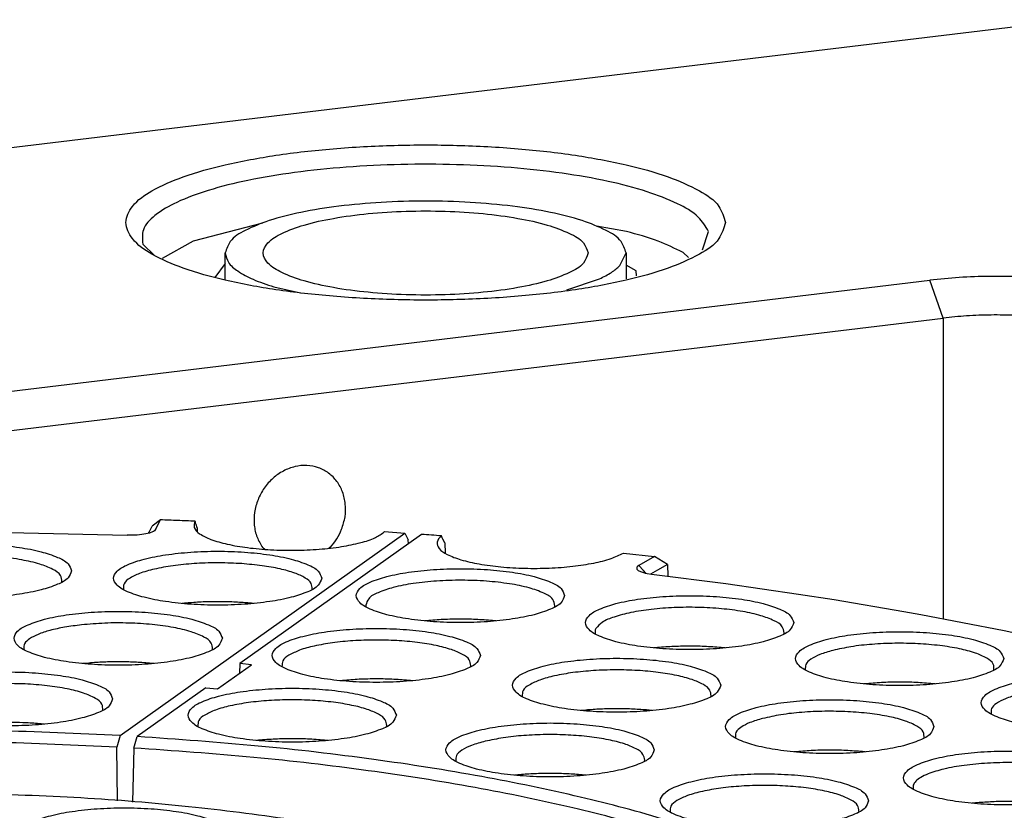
# Model space of a CAD drawing. Header units: inches. Extents: x -399 to 442, y -299 to 295.
# Tile 123 of 134: x 246 to 271, y 223 to 243. Entities that reach past the tile are written whole.
import ezdxf

# ---------------------------------------------------------------- set-up
doc = ezdxf.new("R2010")
doc.units = ezdxf.units.IN

# ---------------------------------------------------------------- blocks, each defined once
blk = doc.blocks.new('N2390-20302__127', base_point=(274.334, 266.452))
at = {"color": 7, "linetype": 'Continuous'}
for points, knots in [([(326.535, 274.551), (326.139, 274.857), (325.241, 275.55), (323.491, 276.312), (321.333, 277.041), (318.768, 277.668), (315.866, 278.195), (312.688, 278.601), (309.306, 278.89), (306.989, 278.968), (305.811, 279.008)], [0, 0, 0, 0, 1.497383, 3.392974, 5.682124, 8.334074, 11.301865, 14.527273, 17.943971, 21.480026, 21.480026, 21.480026, 21.480026]), ([(313.791, 277.704), (313.76, 277.783), (313.68, 277.987), (313.293, 278.162), (312.785, 278.334), (312.107, 278.458), (311.328, 278.54), (310.491, 278.567), (309.654, 278.54), (308.874, 278.458), (308.201, 278.334), (307.679, 278.162), (307.324, 277.987), (307.139, 277.704), (307.324, 277.421), (307.679, 277.246), (308.201, 277.074), (308.874, 276.949), (309.654, 276.868), (310.491, 276.841), (311.328, 276.868), (312.107, 276.949), (312.785, 277.074), (313.293, 277.246), (313.68, 277.421), (313.76, 277.625), (313.791, 277.704)], [0, 0, 0, 0, 0.248013, 0.63675, 1.190211, 1.887011, 2.687469, 3.542067, 4.396665, 5.197123, 5.893923, 6.447384, 6.83612, 7.084134, 7.332147, 7.720883, 8.274345, 8.971144, 9.771602, 10.626201, 11.480799, 12.281257, 12.978057, 13.531518, 13.920254, 14.168267, 14.168267, 14.168267, 14.168267])]:
    blk.add_open_spline(points, degree=3, knots=knots, dxfattribs=at)
blk = doc.blocks.new('N2390-60302__128', base_point=(274.334, 266.452))
blk.add_blockref('N2390-20302__127', (274.334, 266.452))
blk = doc.blocks.new('6960-0041_4__300', base_point=(313.698, 294.794))
at = {"color": 7, "linetype": 'Continuous'}
for p, q in [((313.698, 295.304), (313.698, 296.143)), ((326.206, 295.742), (326.398, 296.143)), ((326.398, 296.143), (326.398, 295.328)), ((324.518, 294.977), (325.56, 295.327)), ((315.231, 295.072), (316.083, 294.877))]:
    blk.add_line(p, q, dxfattribs=at)
for points, knots in [([(326.398, 296.143), (326.356, 296.273), (326.252, 296.593), (325.696, 296.91), (324.954, 297.21), (323.949, 297.455), (322.764, 297.644), (321.44, 297.76), (320.048, 297.8), (318.657, 297.76), (317.333, 297.644), (316.147, 297.455), (315.142, 297.21), (314.401, 296.91), (313.844, 296.593), (313.74, 296.273), (313.698, 296.143)], [0, 0, 0, 0, 0.398866, 0.983016, 1.801205, 2.839804, 4.059618, 5.407261, 6.820867, 8.234472, 9.582116, 10.801931, 11.840531, 12.658721, 13.242872, 13.641739, 13.641739, 13.641739, 13.641739]), ([(325.198, 296.143), (325.158, 296.257), (325.056, 296.543), (324.536, 296.809), (323.849, 297.064), (322.923, 297.263), (321.844, 297.406), (320.658, 297.479), (319.438, 297.479), (318.253, 297.406), (317.172, 297.263), (316.253, 297.064), (315.548, 296.809), (315.069, 296.543), (314.83, 296.143), (315.069, 295.743), (315.548, 295.477), (316.253, 295.222), (317.172, 295.023), (318.253, 294.88), (319.438, 294.807), (320.658, 294.807), (321.844, 294.88), (322.923, 295.023), (323.849, 295.222), (324.536, 295.477), (325.056, 295.743), (325.158, 296.029), (325.198, 296.143)], [0, 0, 0, 0, 0.352347, 0.885349, 1.638568, 2.59198, 3.701395, 4.909296, 6.150824, 7.358726, 8.468139, 9.421553, 10.17477, 10.707773, 11.06012, 11.412467, 11.94547, 12.698687, 13.652101, 14.761515, 15.969416, 17.210944, 18.418845, 19.52826, 20.481672, 21.234891, 21.767893, 22.12024, 22.12024, 22.12024, 22.12024]), ([(313.698, 296.143), (313.723, 296.041), (313.78, 295.804), (314.13, 295.531), (314.612, 295.274), (315.009, 295.145), (315.231, 295.072)], [0, 0, 0, 0, 0.306633, 0.714534, 1.264164, 1.960046, 1.960046, 1.960046, 1.960046]), ([(325.56, 295.327), (325.69, 295.388), (325.924, 295.498), (326.119, 295.667), (326.206, 295.742)], [0, 0, 0, 0, 0.4286507, 0.7715119, 0.7715119, 0.7715119, 0.7715119])]:
    blk.add_open_spline(points, degree=3, knots=knots, dxfattribs=at)
blk = doc.blocks.new('plugs__304', base_point=(160.242, 164.081))
blk.add_blockref('6960-0041_4__300', (313.698, 294.794))
blk = doc.blocks.new('E6980-24110__339', base_point=(64.875, 148.295))
at = {"color": 7, "linetype": 'Continuous'}
for p, q in [((340.587, 303.537), (218.14, 288.759)), ((314.88, 297.084), (312.676, 296.513)), ((326.412, 296.824), (325.466, 296.996)), ((328.817, 296.246), (329.014, 296.829)), ((312.676, 296.513), (311.702, 295.972)), ((311.083, 296.423), (311.454, 296.064)), ((328.373, 296), (328.205, 296.161)), ((313.698, 295.81), (313.363, 295.364)), ((326.723, 295.576), (326.398, 295.756)), ((326.734, 295.415), (326.723, 295.576)), ((303.915, 291.406), (336.029, 295.282)), ((303.915, 290.155), (336.451, 294.081)), ((314.949, 286.75), (314.886, 286.803)), ((317.03, 286.822), (316.979, 286.785))]:
    blk.add_line(p, q, dxfattribs=at)
at = {"color": 1, "linetype": 'Continuous'}
for q in [(336.029, 295.282), (336.451, 284.551)]:
    blk.add_line((336.451, 294.081), q, dxfattribs=at)
at = {"color": 7, "linetype": 'Continuous'}
for points, knots in [([(329.548, 297.109), (329.495, 297.29), (329.364, 297.728), (328.636, 298.185), (327.657, 298.614), (326.325, 298.976), (324.739, 299.267), (322.946, 299.469), (321.028, 299.572), (319.068, 299.572), (317.151, 299.469), (315.359, 299.267), (313.769, 298.976), (312.446, 298.614), (311.445, 298.185), (310.768, 297.728), (310.458, 297.109), (310.768, 296.489), (311.445, 296.033), (312.446, 295.604), (313.769, 295.242), (315.359, 294.95), (317.151, 294.749), (319.068, 294.646), (321.028, 294.646), (322.946, 294.749), (324.739, 294.95), (326.325, 295.242), (327.657, 295.604), (328.636, 296.033), (329.364, 296.489), (329.495, 296.928), (329.548, 297.109)], [0, 0, 0, 0, 0.551754, 1.336383, 2.424618, 3.807351, 5.442252, 7.268597, 9.214176, 11.200216, 13.145795, 14.97214, 16.607041, 17.989774, 19.078009, 19.862639, 20.414392, 20.966145, 21.750775, 22.83901, 24.221743, 25.856644, 27.682989, 29.628568, 31.614608, 33.560187, 35.386532, 37.021433, 38.404166, 39.492401, 40.277031, 40.828784, 40.828784, 40.828784, 40.828784]), ([(329.014, 296.829), (328.915, 296.988), (328.677, 297.372), (327.955, 297.757), (327.001, 298.131), (325.77, 298.442), (324.329, 298.692), (322.724, 298.865), (321.017, 298.957), (319.273, 298.961), (317.559, 298.88), (315.939, 298.715), (314.475, 298.473), (313.225, 298.167), (312.22, 297.804), (311.52, 297.408), (311.04, 296.939), (311.069, 296.581), (311.083, 296.423)], [0, 0, 0, 0, 0.554302, 1.336403, 2.373615, 3.649927, 5.128765, 6.761193, 8.490298, 10.254509, 11.990612, 13.636705, 15.135201, 16.436097, 17.501152, 18.311387, 18.887143, 19.344158, 19.344158, 19.344158, 19.344158]), ([(328.205, 296.161), (327.946, 296.286), (327.37, 296.564), (326.753, 296.732), (326.412, 296.824)], [0, 0, 0, 0, 0.859619, 1.914914, 1.914914, 1.914914, 1.914914]), ([(342.673, 294.656), (342.509, 294.733), (342.138, 294.907), (341.483, 295.08), (340.707, 295.23), (339.832, 295.335), (338.894, 295.397), (337.926, 295.409), (336.967, 295.378), (336.337, 295.313), (336.029, 295.282)], [0, 0, 0, 0, 0.544952, 1.225946, 2.024672, 2.915222, 3.866792, 4.845604, 5.816599, 6.745083, 6.745083, 6.745083, 6.745083]), ([(341.767, 293.581), (341.635, 293.643), (341.339, 293.782), (340.815, 293.92), (340.194, 294.04), (339.494, 294.124), (338.743, 294.173), (337.969, 294.183), (337.202, 294.158), (336.698, 294.107), (336.451, 294.081)], [0, 0, 0, 0, 0.435962, 0.980757, 1.619738, 2.332178, 3.093434, 3.876483, 4.653279, 5.396066, 5.396066, 5.396066, 5.396066]), ([(317.384, 287.385), (317.427, 287.516), (317.511, 287.777), (317.518, 288.186), (317.431, 288.572), (317.249, 288.911), (316.984, 289.179), (316.654, 289.354), (316.284, 289.425), (315.899, 289.388), (315.528, 289.246), (315.194, 289.011), (314.919, 288.698), (314.72, 288.329), (314.611, 287.927), (314.601, 287.521), (314.684, 287.131), (314.819, 286.911), (314.886, 286.803)], [0, 0, 0, 0, 0.414016, 0.818646, 1.210382, 1.589005, 1.95796, 2.323624, 2.693421, 3.073466, 3.466789, 3.872749, 4.287517, 4.705189, 5.119205, 5.523835, 5.915571, 6.294195, 6.294195, 6.294195, 6.294195]), ([(317.03, 286.822), (317.102, 286.907), (317.246, 287.079), (317.338, 287.282), (317.384, 287.385)], [0, 0, 0, 0, 0.3334007, 0.6678282, 0.6678282, 0.6678282, 0.6678282])]:
    blk.add_open_spline(points, degree=3, knots=knots, dxfattribs=at)
blk = doc.blocks.new('E6980-64110__340', base_point=(64.875, 148.295))
for name, p in [('E6980-24110__339', (64.875, 148.295)), ('plugs__304', (160.242, 164.081))]:
    blk.add_blockref(name, p)
blk = doc.blocks.new('N2390-20301_8__374', base_point=(310.754, 272.837))
at = {"color": 7, "linetype": 'Continuous'}
for p, q in [((319.917, 287.226), (314.156, 283.129)), ((320.576, 287.111), (320.545, 287.177)), ((320.596, 287.07), (320.576, 287.111)), ((320.654, 286.962), (320.596, 287.07)), ((320.654, 286.962), (320.662, 286.628)), ((326.317, 286.634), (327.305, 286.522)), ((327.305, 286.522), (326.809, 286.241)), ((327.71, 286.272), (327.305, 286.522)), ((326.743, 286.182), (326.736, 286.162)), ((326.736, 286.162), (326.745, 286.121)), ((326.758, 286.202), (326.743, 286.182)), ((326.809, 286.241), (326.758, 286.202)), ((327.71, 286.272), (327.398, 286.095)), ((327.71, 286.272), (327.719, 285.899)), ((326.745, 286.121), (326.785, 286.082)), ((326.785, 286.082), (326.854, 286.045)), ((326.854, 286.045), (326.949, 286.013)), ((326.949, 286.013), (327.005, 285.998)), ((327.005, 285.998), (327.067, 285.986)), ((327.067, 285.986), (327.202, 285.965)), ((327.398, 286.095), (327.177, 285.969)), ((327.202, 285.965), (329.564, 285.663)), ((329.564, 285.663), (331.866, 285.333)), ((331.866, 285.333), (332.994, 285.157)), ((318.159, 284.932), (318.162, 284.922)), ((324.135, 284.92), (324.147, 284.96)), ((332.994, 285.157), (335.2, 284.785)), ((335.2, 284.785), (335.74, 284.688)), ((335.74, 284.688), (338.377, 284.178)), ((320.079, 284.487), (320.019, 284.481)), ((322.277, 284.481), (322.233, 284.486)), ((325.423, 284.075), (325.427, 284.065)), ((331.4, 284.064), (331.411, 284.103)), ((338.377, 284.178), (340.893, 283.627)), ((327.326, 283.629), (327.283, 283.624)), ((329.54, 283.624), (329.48, 283.631)), ((313.455, 282.328), (314.532, 283.094)), ((314.156, 283.129), (314.149, 282.821)), ((314.532, 283.094), (314.156, 283.129)), ((315.494, 283.037), (315.498, 283.027)), ((321.471, 283.026), (321.482, 283.065)), ((332.08, 282.935), (332.084, 282.925)), ((317.414, 282.593), (317.355, 282.586)), ((319.612, 282.586), (319.568, 282.591)), ((333.966, 282.487), (333.939, 282.484)), ((336.196, 282.484), (336.119, 282.492)), ((313.079, 282.363), (310.905, 280.817)), ((313.079, 282.363), (313.455, 282.328)), ((329.084, 282.08), (329.095, 282.11)), ((323.109, 282.092), (323.114, 282.081)), ((325.123, 281.656), (324.97, 281.641)), ((327.227, 281.641), (327.046, 281.659)), ((337.965, 281.539), (337.969, 281.529)), ((318.806, 281.131), (318.817, 281.17)), ((312.83, 281.142), (312.833, 281.132)), ((310.794, 280.453), (310.905, 280.817)), ((314.75, 280.698), (314.69, 280.691)), ((316.947, 280.692), (316.904, 280.697)), ((329.865, 280.78), (329.869, 280.77)), ((335.842, 280.769), (335.844, 280.773)), ((310.794, 280.453), (310.754, 278.74)), ((331.742, 280.331), (331.724, 280.329)), ((333.982, 280.329), (333.896, 280.339)), ((321.002, 280.039), (321.006, 280.031)), ((326.976, 280.029), (326.989, 280.069)), ((322.969, 279.601), (322.863, 279.59)), ((325.121, 279.591), (324.893, 279.612)), ((335.503, 279.151), (335.507, 279.142)), ((337.473, 278.713), (337.364, 278.701))]:
    blk.add_line(p, q, dxfattribs=at)
at = {"color": 1, "linetype": 'Continuous'}
for p, q in [((326.948, 286.079), (326.809, 286.241)), ((327.021, 285.995), (326.948, 286.079))]:
    blk.add_line(p, q, dxfattribs=at)
at = {"color": 7, "linetype": 'Continuous'}
for points, knots in [([(320.545, 287.177), (320.441, 287.186), (320.231, 287.202), (320.022, 287.218), (319.917, 287.226)], [0, 0, 0, 0, 0.3145229, 0.629541, 0.629541, 0.629541, 0.629541]), ([(320.545, 287.177), (320.484, 287.116), (320.369, 286.999), (320.479, 286.724), (320.772, 286.559), (321.201, 286.397), (321.775, 286.273), (322.453, 286.185), (323.196, 286.143), (323.958, 286.149), (324.69, 286.202), (325.344, 286.303), (325.89, 286.427), (326.188, 286.571), (326.317, 286.634)], [0, 0, 0, 0, 0.23831, 0.448528, 0.766886, 1.229392, 1.824038, 2.520697, 3.279656, 4.056109, 4.803883, 5.479059, 6.043783, 6.471241, 6.471241, 6.471241, 6.471241]), ([(324.45, 285.283), (324.419, 285.363), (324.339, 285.566), (323.951, 285.742), (323.444, 285.913), (322.765, 286.038), (321.987, 286.119), (321.149, 286.147), (320.313, 286.119), (319.532, 286.038), (318.859, 285.913), (318.337, 285.742), (317.983, 285.566), (317.798, 285.283), (317.983, 285.001), (318.337, 284.825), (318.859, 284.654), (319.532, 284.529), (320.313, 284.447), (321.149, 284.42), (321.987, 284.447), (322.765, 284.529), (323.444, 284.654), (323.951, 284.825), (324.339, 285.001), (324.419, 285.204), (324.45, 285.283)], [0, 0, 0, 0, 0.248013, 0.63675, 1.190211, 1.887011, 2.687469, 3.542067, 4.396665, 5.197123, 5.893923, 6.447384, 6.83612, 7.084134, 7.332147, 7.720883, 8.274345, 8.971144, 9.771602, 10.626201, 11.480799, 12.281257, 12.978057, 13.531518, 13.920254, 14.168267, 14.168267, 14.168267, 14.168267]), ([(324.147, 284.96), (324.13, 285.034), (324.087, 285.222), (323.741, 285.392), (323.292, 285.552), (322.674, 285.672), (321.96, 285.751), (321.186, 285.779), (320.41, 285.755), (319.688, 285.681), (319.059, 285.565), (318.594, 285.406), (318.237, 285.242), (318.174, 285.053), (318.15, 284.979)], [0, 0, 0, 0, 0.21803, 0.557769, 1.053549, 1.687886, 2.423832, 3.214244, 4.007125, 4.750264, 5.395858, 5.905728, 6.259861, 6.484726, 6.484726, 6.484726, 6.484726]), ([(331.714, 284.427), (331.683, 284.506), (331.603, 284.709), (331.215, 284.885), (330.708, 285.056), (330.029, 285.181), (329.251, 285.263), (328.414, 285.29), (327.577, 285.263), (326.796, 285.181), (326.123, 285.056), (325.601, 284.885), (325.247, 284.709), (325.062, 284.427), (325.247, 284.144), (325.601, 283.968), (326.123, 283.797), (326.796, 283.672), (327.577, 283.59), (328.414, 283.563), (329.251, 283.59), (330.029, 283.672), (330.708, 283.797), (331.215, 283.968), (331.603, 284.144), (331.683, 284.347), (331.714, 284.427)], [0, 0, 0, 0, 0.248013, 0.63675, 1.190211, 1.887011, 2.687469, 3.542067, 4.396665, 5.197123, 5.893923, 6.447384, 6.83612, 7.084134, 7.332147, 7.720883, 8.274345, 8.971144, 9.771602, 10.626201, 11.480799, 12.281257, 12.978057, 13.531518, 13.920254, 14.168267, 14.168267, 14.168267, 14.168267]), ([(318.15, 284.979), (318.151, 284.971), (318.152, 284.955), (318.157, 284.94), (318.159, 284.932)], [0, 0, 0, 0, 0.02394409, 0.04837223, 0.04837223, 0.04837223, 0.04837223]), ([(331.411, 284.103), (331.397, 284.173), (331.36, 284.349), (331.048, 284.516), (330.638, 284.671), (330.071, 284.793), (329.409, 284.878), (328.681, 284.918), (327.937, 284.912), (327.223, 284.858), (326.582, 284.764), (326.063, 284.625), (325.664, 284.483), (325.506, 284.312), (325.443, 284.244)], [0, 0, 0, 0, 0.205916, 0.518438, 0.972193, 1.555098, 2.237418, 2.980061, 3.73899, 4.468896, 5.126753, 5.675603, 6.089501, 6.364766, 6.364766, 6.364766, 6.364766]), ([(322.233, 284.486), (322.057, 284.501), (321.698, 284.531), (321.156, 284.542), (320.614, 284.532), (320.255, 284.502), (320.079, 284.487)], [0, 0, 0, 0, 0.530397, 1.078154, 1.626125, 2.157152, 2.157152, 2.157152, 2.157152]), ([(321.785, 283.388), (321.754, 283.468), (321.674, 283.671), (321.286, 283.847), (320.779, 284.018), (320.101, 284.143), (319.322, 284.225), (318.485, 284.252), (317.648, 284.225), (316.868, 284.143), (316.195, 284.018), (315.673, 283.847), (315.318, 283.671), (315.133, 283.388), (315.318, 283.106), (315.673, 282.93), (316.195, 282.759), (316.868, 282.634), (317.648, 282.552), (318.485, 282.525), (319.322, 282.552), (320.101, 282.634), (320.779, 282.759), (321.286, 282.93), (321.674, 283.106), (321.754, 283.309), (321.785, 283.388)], [0, 0, 0, 0, 0.248013, 0.63675, 1.190211, 1.887011, 2.687469, 3.542067, 4.396665, 5.197123, 5.893923, 6.447384, 6.83612, 7.084134, 7.332147, 7.720883, 8.274345, 8.971144, 9.771602, 10.626201, 11.480799, 12.281257, 12.978057, 13.531518, 13.920254, 14.168267, 14.168267, 14.168267, 14.168267]), ([(325.443, 284.244), (325.43, 284.216), (325.406, 284.162), (325.418, 284.104), (325.423, 284.075)], [0, 0, 0, 0, 0.0887944, 0.1738582, 0.1738582, 0.1738582, 0.1738582]), ([(338.37, 283.286), (338.339, 283.365), (338.26, 283.569), (337.872, 283.744), (337.365, 283.916), (336.686, 284.041), (335.908, 284.122), (335.07, 284.15), (334.234, 284.122), (333.453, 284.041), (332.78, 283.916), (332.258, 283.744), (331.904, 283.569), (331.718, 283.286), (331.904, 283.004), (332.258, 282.828), (332.78, 282.657), (333.453, 282.532), (334.234, 282.45), (335.07, 282.423), (335.908, 282.45), (336.686, 282.532), (337.365, 282.657), (337.872, 282.828), (338.26, 283.004), (338.339, 283.207), (338.37, 283.286)], [0, 0, 0, 0, 0.248013, 0.63675, 1.190211, 1.887011, 2.687469, 3.542067, 4.396665, 5.197123, 5.893923, 6.447384, 6.83612, 7.084134, 7.332147, 7.720883, 8.274345, 8.971144, 9.771602, 10.626201, 11.480799, 12.281257, 12.978057, 13.531518, 13.920254, 14.168267, 14.168267, 14.168267, 14.168267]), ([(321.482, 283.065), (321.471, 283.129), (321.445, 283.286), (321.183, 283.447), (320.833, 283.594), (320.346, 283.716), (319.768, 283.808), (319.119, 283.865), (318.436, 283.882), (317.757, 283.859), (317.115, 283.798), (316.549, 283.698), (316.078, 283.58), (315.821, 283.45), (315.71, 283.394)], [0, 0, 0, 0, 0.187061, 0.458678, 0.848657, 1.351875, 1.948247, 2.609723, 3.303592, 3.994979, 4.64917, 5.233954, 5.722169, 6.095254, 6.095254, 6.095254, 6.095254]), ([(329.48, 283.631), (329.303, 283.646), (328.945, 283.675), (328.402, 283.685), (327.86, 283.674), (327.502, 283.644), (327.326, 283.629)], [0, 0, 0, 0, 0.531244, 1.079285, 1.626963, 2.157134, 2.157134, 2.157134, 2.157134]), ([(338.058, 282.925), (338.059, 282.992), (338.061, 283.154), (337.795, 283.333), (337.44, 283.485), (336.932, 283.614), (336.323, 283.71), (335.638, 283.766), (334.921, 283.78), (334.212, 283.747), (333.553, 283.679), (333.141, 283.588), (332.95, 283.546)], [0, 0, 0, 0, 0.190816, 0.460842, 0.860286, 1.385621, 2.013973, 2.712669, 3.443486, 4.165839, 4.839752, 5.428895, 5.428895, 5.428895, 5.428895]), ([(315.71, 283.394), (315.632, 283.343), (315.499, 283.257), (315.496, 283.102), (315.494, 283.037)], [0, 0, 0, 0, 0.2576241, 0.4411803, 0.4411803, 0.4411803, 0.4411803]), ([(332.95, 283.546), (332.812, 283.506), (332.569, 283.437), (332.283, 283.295), (332.077, 283.131), (332.079, 282.994), (332.08, 282.935)], [0, 0, 0, 0, 0.426334, 0.75123, 0.977273, 1.145809, 1.145809, 1.145809, 1.145809]), ([(329.4, 282.443), (329.369, 282.522), (329.289, 282.726), (328.901, 282.901), (328.394, 283.073), (327.715, 283.198), (326.937, 283.279), (326.1, 283.307), (325.263, 283.279), (324.483, 283.198), (323.81, 283.073), (323.288, 282.901), (322.933, 282.726), (322.748, 282.443), (322.933, 282.161), (323.288, 281.985), (323.81, 281.814), (324.483, 281.689), (325.263, 281.607), (326.1, 281.58), (326.937, 281.607), (327.715, 281.689), (328.394, 281.814), (328.901, 281.985), (329.289, 282.161), (329.369, 282.364), (329.4, 282.443)], [0, 0, 0, 0, 0.248013, 0.63675, 1.190211, 1.887011, 2.687469, 3.542067, 4.396665, 5.197123, 5.893923, 6.447384, 6.83612, 7.084134, 7.332147, 7.720883, 8.274345, 8.971144, 9.771602, 10.626201, 11.480799, 12.281257, 12.978057, 13.531518, 13.920254, 14.168267, 14.168267, 14.168267, 14.168267]), ([(329.095, 282.11), (329.088, 282.174), (329.069, 282.331), (328.811, 282.495), (328.465, 282.643), (327.98, 282.767), (327.401, 282.861), (326.75, 282.918), (326.065, 282.937), (325.382, 282.914), (324.736, 282.853), (324.167, 282.756), (323.693, 282.629), (323.36, 282.481), (323.114, 282.309), (323.11, 282.156), (323.109, 282.092)], [0, 0, 0, 0, 0.185983, 0.453656, 0.840472, 1.342214, 1.938898, 2.602262, 3.299204, 3.994351, 4.652453, 5.24077, 5.731689, 6.106346, 6.36299, 6.546092, 6.546092, 6.546092, 6.546092]), ([(344.256, 281.89), (344.225, 281.97), (344.145, 282.173), (343.758, 282.349), (343.25, 282.52), (342.572, 282.645), (341.793, 282.726), (340.956, 282.754), (340.119, 282.726), (339.339, 282.645), (338.666, 282.52), (338.144, 282.349), (337.789, 282.173), (337.604, 281.89), (337.789, 281.608), (338.144, 281.432), (338.666, 281.261), (339.339, 281.136), (340.119, 281.054), (340.956, 281.027), (341.793, 281.054), (342.572, 281.136), (343.25, 281.261), (343.758, 281.432), (344.145, 281.608), (344.225, 281.811), (344.256, 281.89)], [0, 0, 0, 0, 0.248013, 0.63675, 1.190211, 1.887011, 2.687469, 3.542067, 4.396665, 5.197123, 5.893923, 6.447384, 6.83612, 7.084134, 7.332147, 7.720883, 8.274345, 8.971144, 9.771602, 10.626201, 11.480799, 12.281257, 12.978057, 13.531518, 13.920254, 14.168267, 14.168267, 14.168267, 14.168267]), ([(319.568, 282.591), (319.392, 282.606), (319.034, 282.636), (318.492, 282.647), (317.949, 282.637), (317.591, 282.607), (317.414, 282.593)], [0, 0, 0, 0, 0.530395, 1.078151, 1.62612, 2.157145, 2.157145, 2.157145, 2.157145]), ([(336.119, 282.492), (335.943, 282.507), (335.584, 282.536), (335.041, 282.545), (334.499, 282.533), (334.141, 282.502), (333.966, 282.487)], [0, 0, 0, 0, 0.532077, 1.080387, 1.627759, 2.15706, 2.15706, 2.15706, 2.15706]), ([(319.12, 281.494), (319.089, 281.573), (319.01, 281.776), (318.622, 281.952), (318.115, 282.123), (317.436, 282.248), (316.657, 282.33), (315.82, 282.357), (314.983, 282.33), (314.203, 282.248), (313.53, 282.123), (313.008, 281.952), (312.654, 281.776), (312.468, 281.494), (312.654, 281.211), (313.008, 281.035), (313.53, 280.864), (314.203, 280.739), (314.983, 280.658), (315.82, 280.63), (316.657, 280.658), (317.436, 280.739), (318.115, 280.864), (318.622, 281.035), (319.01, 281.211), (319.089, 281.414), (319.12, 281.494)], [0, 0, 0, 0, 0.248013, 0.63675, 1.190211, 1.887011, 2.687469, 3.542067, 4.396665, 5.197123, 5.893923, 6.447384, 6.83612, 7.084134, 7.332147, 7.720883, 8.274345, 8.971144, 9.771602, 10.626201, 11.480799, 12.281257, 12.978057, 13.531518, 13.920254, 14.168267, 14.168267, 14.168267, 14.168267]), ([(338.822, 282.146), (338.686, 282.107), (338.447, 282.038), (338.165, 281.897), (337.962, 281.733), (337.965, 281.597), (337.965, 281.539)], [0, 0, 0, 0, 0.42095, 0.741739, 0.965267, 1.132566, 1.132566, 1.132566, 1.132566]), ([(318.817, 281.17), (318.807, 281.234), (318.781, 281.391), (318.519, 281.552), (318.169, 281.699), (317.682, 281.821), (317.103, 281.913), (316.454, 281.97), (315.772, 281.987), (315.092, 281.964), (314.451, 281.903), (313.884, 281.803), (313.413, 281.685), (313.157, 281.555), (313.045, 281.499)], [0, 0, 0, 0, 0.187061, 0.458679, 0.848658, 1.351875, 1.948246, 2.609721, 3.303589, 3.994975, 4.649166, 5.233949, 5.722165, 6.09525, 6.09525, 6.09525, 6.09525]), ([(336.156, 281.131), (336.125, 281.211), (336.045, 281.414), (335.657, 281.59), (335.15, 281.761), (334.471, 281.886), (333.693, 281.968), (332.856, 281.995), (332.019, 281.968), (331.239, 281.886), (330.565, 281.761), (330.044, 281.59), (329.689, 281.414), (329.504, 281.131), (329.689, 280.849), (330.044, 280.673), (330.565, 280.502), (331.239, 280.377), (332.019, 280.295), (332.856, 280.268), (333.693, 280.295), (334.471, 280.377), (335.15, 280.502), (335.657, 280.673), (336.045, 280.849), (336.125, 281.052), (336.156, 281.131)], [0, 0, 0, 0, 0.248013, 0.63675, 1.190211, 1.887011, 2.687469, 3.542067, 4.396665, 5.197123, 5.893923, 6.447384, 6.83612, 7.084134, 7.332147, 7.720883, 8.274345, 8.971144, 9.771602, 10.626201, 11.480799, 12.281257, 12.978057, 13.531518, 13.920254, 14.168267, 14.168267, 14.168267, 14.168267]), ([(313.045, 281.499), (312.968, 281.448), (312.834, 281.362), (312.831, 281.207), (312.83, 281.142)], [0, 0, 0, 0, 0.2576251, 0.4411817, 0.4411817, 0.4411817, 0.4411817]), ([(327.046, 281.659), (326.888, 281.67), (326.568, 281.693), (326.084, 281.701), (325.6, 281.692), (325.28, 281.668), (325.123, 281.656)], [0, 0, 0, 0, 0.47605, 0.963778, 1.451105, 1.925967, 1.925967, 1.925967, 1.925967]), ([(335.844, 280.773), (335.844, 280.84), (335.844, 281.002), (335.577, 281.18), (335.22, 281.332), (334.71, 281.461), (334.1, 281.556), (333.415, 281.612), (332.697, 281.625), (331.989, 281.592), (331.33, 281.523), (330.92, 281.432), (330.728, 281.389)], [0, 0, 0, 0, 0.191071, 0.462587, 0.863685, 1.390472, 2.019915, 2.719248, 3.450204, 4.172185, 4.845247, 5.433123, 5.433123, 5.433123, 5.433123]), ([(327.292, 280.393), (327.261, 280.472), (327.181, 280.675), (326.794, 280.851), (326.286, 281.022), (325.608, 281.147), (324.829, 281.229), (323.992, 281.256), (323.155, 281.229), (322.375, 281.147), (321.702, 281.022), (321.18, 280.851), (320.825, 280.675), (320.64, 280.393), (320.825, 280.11), (321.18, 279.934), (321.702, 279.763), (322.375, 279.638), (323.155, 279.557), (323.992, 279.529), (324.829, 279.557), (325.608, 279.638), (326.286, 279.763), (326.794, 279.934), (327.181, 280.11), (327.261, 280.313), (327.292, 280.393)], [0, 0, 0, 0, 0.248013, 0.63675, 1.190211, 1.887011, 2.687469, 3.542067, 4.396665, 5.197123, 5.893923, 6.447384, 6.83612, 7.084134, 7.332147, 7.720883, 8.274345, 8.971144, 9.771602, 10.626201, 11.480799, 12.281257, 12.978057, 13.531518, 13.920254, 14.168267, 14.168267, 14.168267, 14.168267]), ([(330.728, 281.389), (330.592, 281.35), (330.35, 281.281), (330.067, 281.139), (329.862, 280.975), (329.864, 280.839), (329.865, 280.78)], [0, 0, 0, 0, 0.423651, 0.746498, 0.971284, 1.139205, 1.139205, 1.139205, 1.139205]), ([(326.989, 280.069), (326.978, 280.134), (326.95, 280.295), (326.678, 280.457), (326.317, 280.606), (325.815, 280.728), (325.22, 280.819), (324.555, 280.873), (323.859, 280.886), (323.171, 280.856), (322.528, 280.792), (322.124, 280.707), (321.934, 280.668)], [0, 0, 0, 0, 0.190695, 0.470045, 0.872132, 1.390628, 2.003736, 2.681425, 3.388915, 4.089372, 4.74644, 5.326805, 5.326805, 5.326805, 5.326805]), ([(330.114, 277.313), (329.322, 277.604), (327.63, 278.225), (324.852, 278.945), (321.741, 279.592), (318.334, 280.123), (314.692, 280.55), (312.185, 280.727), (310.905, 280.817)], [0, 0, 0, 0, 2.527921, 5.405298, 8.597196, 12.060257, 15.744753, 19.596151, 19.596151, 19.596151, 19.596151]), ([(316.904, 280.697), (316.727, 280.711), (316.369, 280.742), (315.827, 280.753), (315.285, 280.742), (314.926, 280.712), (314.75, 280.698)], [0, 0, 0, 0, 0.530394, 1.078149, 1.626116, 2.157141, 2.157141, 2.157141, 2.157141]), ([(321.934, 280.668), (321.787, 280.628), (321.527, 280.558), (321.222, 280.413), (321, 280.244), (321.002, 280.1), (321.002, 280.039)], [0, 0, 0, 0, 0.453968, 0.799543, 1.037849, 1.212768, 1.212768, 1.212768, 1.212768]), ([(329.837, 276.989), (329.052, 277.276), (327.373, 277.891), (324.619, 278.603), (321.534, 279.243), (318.157, 279.768), (314.547, 280.19), (312.064, 280.364), (310.794, 280.453)], [0, 0, 0, 0, 2.50722, 5.360363, 8.524721, 11.95726, 15.60865, 19.424812, 19.424812, 19.424812, 19.424812]), ([(333.896, 280.339), (333.719, 280.353), (333.36, 280.381), (332.817, 280.39), (332.275, 280.378), (331.918, 280.347), (331.742, 280.331)], [0, 0, 0, 0, 0.532484, 1.080917, 1.628125, 2.156982, 2.156982, 2.156982, 2.156982]), ([(341.793, 279.504), (341.762, 279.583), (341.682, 279.786), (341.295, 279.962), (340.787, 280.133), (340.109, 280.258), (339.33, 280.34), (338.493, 280.367), (337.656, 280.34), (336.876, 280.258), (336.203, 280.133), (335.681, 279.962), (335.327, 279.786), (335.141, 279.504), (335.327, 279.221), (335.681, 279.046), (336.203, 278.874), (336.876, 278.749), (337.656, 278.668), (338.493, 278.64), (339.33, 278.668), (340.109, 278.749), (340.787, 278.874), (341.295, 279.046), (341.682, 279.221), (341.762, 279.425), (341.793, 279.504)], [0, 0, 0, 0, 0.248013, 0.63675, 1.190211, 1.887011, 2.687469, 3.542067, 4.396665, 5.197123, 5.893923, 6.447384, 6.83612, 7.084134, 7.332147, 7.720883, 8.274345, 8.971144, 9.771602, 10.626201, 11.480799, 12.281257, 12.978057, 13.531518, 13.920254, 14.168267, 14.168267, 14.168267, 14.168267]), ([(341.49, 279.181), (341.475, 279.253), (341.434, 279.436), (341.103, 279.604), (340.671, 279.763), (340.075, 279.883), (339.382, 279.965), (338.627, 279.998), (337.864, 279.983), (337.144, 279.915), (336.51, 279.814), (336.136, 279.689), (335.969, 279.634)], [0, 0, 0, 0, 0.212888, 0.540991, 1.018845, 1.631348, 2.344712, 3.115299, 3.894552, 4.633191, 5.285363, 5.813172, 5.813172, 5.813172, 5.813172]), ([(324.893, 279.612), (324.734, 279.623), (324.412, 279.645), (323.928, 279.651), (323.445, 279.64), (323.126, 279.614), (322.969, 279.601)], [0, 0, 0, 0, 0.47774, 0.965974, 1.452606, 1.925594, 1.925594, 1.925594, 1.925594]), ([(334.084, 278.782), (334.053, 278.861), (333.974, 279.064), (333.586, 279.24), (333.079, 279.411), (332.4, 279.536), (331.622, 279.618), (330.784, 279.645), (329.948, 279.618), (329.167, 279.536), (328.494, 279.411), (327.972, 279.24), (327.618, 279.064), (327.432, 278.782), (327.618, 278.499), (327.972, 278.323), (328.494, 278.152), (329.167, 278.027), (329.948, 277.946), (330.784, 277.918), (331.622, 277.946), (332.4, 278.027), (333.079, 278.152), (333.586, 278.323), (333.974, 278.499), (334.053, 278.703), (334.084, 278.782)], [0, 0, 0, 0, 0.248013, 0.63675, 1.190211, 1.887011, 2.687469, 3.542067, 4.396665, 5.197123, 5.893923, 6.447384, 6.83612, 7.084134, 7.332147, 7.720883, 8.274345, 8.971144, 9.771602, 10.626201, 11.480799, 12.281257, 12.978057, 13.531518, 13.920254, 14.168267, 14.168267, 14.168267, 14.168267]), ([(335.969, 279.634), (335.89, 279.599), (335.751, 279.538), (335.59, 279.422), (335.487, 279.288), (335.498, 279.194), (335.503, 279.151)], [0, 0, 0, 0, 0.2555831, 0.4528798, 0.600842, 0.72742, 0.72742, 0.72742, 0.72742]), ([(333.78, 278.448), (333.772, 278.512), (333.755, 278.668), (333.496, 278.833), (333.151, 278.981), (332.666, 279.105), (332.087, 279.199), (331.436, 279.257), (330.751, 279.275), (330.067, 279.253), (329.422, 279.191), (328.852, 279.094), (328.378, 278.968), (328.045, 278.819), (327.798, 278.648), (327.795, 278.494), (327.794, 278.43)], [0, 0, 0, 0, 0.185908, 0.45329, 0.839845, 1.341423, 1.938057, 2.601477, 3.298564, 3.99392, 4.652267, 5.240834, 5.731979, 6.106814, 6.363568, 6.546721, 6.546721, 6.546721, 6.546721]), ([(339.396, 278.723), (339.237, 278.734), (338.916, 278.756), (338.432, 278.762), (337.949, 278.751), (337.63, 278.725), (337.473, 278.713)], [0, 0, 0, 0, 0.477655, 0.965866, 1.452539, 1.925629, 1.925629, 1.925629, 1.925629])]:
    blk.add_open_spline(points, degree=3, knots=knots, dxfattribs=at)
blk = doc.blocks.new('N2390-20301_7__375', base_point=(275.937, 277.302))
at = {"color": 7, "linetype": 'Continuous'}
for p, q in [((311.283, 287.291), (311.381, 287.484)), ((311.643, 287.684), (311.381, 287.484)), ((311.487, 287.378), (311.643, 287.684)), ((312.762, 287.563), (312.74, 287.642)), ((312.771, 287.536), (312.762, 287.563)), ((312.809, 287.43), (312.771, 287.536)), ((312.809, 287.43), (312.811, 287.308)), ((304.024, 287.307), (307.312, 287.278)), ((307.312, 287.278), (310.59, 287.198)), ((310.364, 280.849), (319.387, 287.265)), ((310.746, 287.197), (310.59, 287.198)), ((310.825, 287.199), (310.746, 287.197)), ((310.902, 287.203), (310.825, 287.199)), ((311.049, 287.218), (310.902, 287.203)), ((311.183, 287.24), (311.049, 287.218)), ((311.297, 287.268), (311.183, 287.24)), ((311.267, 287.26), (311.283, 287.291)), ((311.388, 287.301), (311.297, 287.268)), ((311.423, 287.319), (311.388, 287.301)), ((311.453, 287.338), (311.423, 287.319)), ((311.487, 287.378), (311.453, 287.338)), ((318.747, 287.311), (319.387, 287.265)), ((319.387, 287.265), (319.497, 287.05)), ((319.5, 286.929), (319.497, 287.05)), ((308.512, 285.708), (308.517, 285.722)), ((316.444, 285.474), (316.449, 285.489)), ((312.403, 285.041), (312.331, 285.033)), ((314.587, 285.033), (314.557, 285.037)), ((307.308, 283.602), (307.32, 283.568)), ((313.289, 283.569), (313.296, 283.584)), ((309.37, 283.148), (309.176, 283.129)), ((311.433, 283.129), (311.294, 283.143)), ((309.812, 281.648), (309.814, 281.652)), ((307.954, 281.207), (307.861, 281.217)), ((310.364, 280.849), (310.263, 280.484)), ((310.283, 278.784), (310.263, 280.484))]:
    blk.add_line(p, q, dxfattribs=at)
at = {"color": 1, "linetype": 'Continuous'}
blk.add_line((311.487, 287.378), (311.423, 287.319), dxfattribs=at)
at = {"color": 7, "linetype": 'Continuous'}
for points, knots in [([(312.74, 287.642), (312.557, 287.65), (312.192, 287.664), (311.826, 287.678), (311.643, 287.684)], [0, 0, 0, 0, 0.548465, 1.097659, 1.097659, 1.097659, 1.097659]), ([(312.74, 287.642), (312.72, 287.573), (312.675, 287.413), (312.925, 287.199), (313.276, 287.041), (313.794, 286.897), (314.427, 286.792), (315.148, 286.729), (315.907, 286.713), (316.658, 286.746), (317.355, 286.822), (317.948, 286.946), (318.421, 287.083), (318.652, 287.244), (318.747, 287.311)], [0, 0, 0, 0, 0.202502, 0.46227, 0.85959, 1.397597, 2.052729, 2.788933, 3.563217, 4.329577, 5.042626, 5.66127, 6.152929, 6.500608, 6.500608, 6.500608, 6.500608]), ([(308.825, 286.069), (308.794, 286.149), (308.715, 286.352), (308.327, 286.528), (307.82, 286.699), (307.141, 286.824), (306.363, 286.905), (305.525, 286.933), (304.689, 286.905), (303.908, 286.824), (303.235, 286.699), (302.713, 286.528), (302.359, 286.352), (302.173, 286.069), (302.359, 285.787), (302.713, 285.611), (303.235, 285.44), (303.908, 285.315), (304.689, 285.233), (305.525, 285.206), (306.363, 285.233), (307.141, 285.315), (307.82, 285.44), (308.327, 285.611), (308.715, 285.787), (308.794, 285.99), (308.825, 286.069)], [0, 0, 0, 0, 0.248013, 0.63675, 1.190211, 1.887011, 2.687469, 3.542067, 4.396665, 5.197123, 5.893923, 6.447384, 6.83612, 7.084134, 7.332147, 7.720883, 8.274345, 8.971144, 9.771602, 10.626201, 11.480799, 12.281257, 12.978057, 13.531518, 13.920254, 14.168267, 14.168267, 14.168267, 14.168267]), ([(308.517, 285.722), (308.511, 285.793), (308.495, 285.971), (308.186, 286.148), (307.782, 286.305), (307.212, 286.431), (306.541, 286.521), (306.059, 286.542), (305.807, 286.553)], [0, 0, 0, 0, 0.204326, 0.509613, 0.96081, 1.547371, 2.238702, 2.993856, 2.993856, 2.993856, 2.993856]), ([(316.757, 285.835), (316.726, 285.915), (316.646, 286.118), (316.259, 286.294), (315.751, 286.465), (315.073, 286.59), (314.294, 286.672), (313.457, 286.699), (312.62, 286.672), (311.84, 286.59), (311.167, 286.465), (310.645, 286.294), (310.29, 286.118), (310.105, 285.835), (310.29, 285.553), (310.645, 285.377), (311.167, 285.206), (311.84, 285.081), (312.62, 284.999), (313.457, 284.972), (314.294, 284.999), (315.073, 285.081), (315.751, 285.206), (316.259, 285.377), (316.646, 285.553), (316.726, 285.756), (316.757, 285.835)], [0, 0, 0, 0, 0.248013, 0.63675, 1.190211, 1.887011, 2.687469, 3.542067, 4.396665, 5.197123, 5.893923, 6.447384, 6.83612, 7.084134, 7.332147, 7.720883, 8.274345, 8.971144, 9.771602, 10.626201, 11.480799, 12.281257, 12.978057, 13.531518, 13.920254, 14.168267, 14.168267, 14.168267, 14.168267]), ([(314.22, 286.297), (313.983, 286.308), (313.507, 286.331), (312.805, 286.31), (312.138, 286.251), (311.549, 286.154), (311.059, 286.025), (310.717, 285.874), (310.464, 285.696), (310.468, 285.539), (310.47, 285.473)], [0, 0, 0, 0, 0.712601, 1.427941, 2.107791, 2.716446, 3.223671, 3.608726, 3.869708, 4.05668, 4.05668, 4.05668, 4.05668]), ([(316.449, 285.489), (316.446, 285.552), (316.441, 285.703), (316.198, 285.872), (315.87, 286.019), (315.404, 286.145), (314.843, 286.243), (314.436, 286.278), (314.22, 286.297)], [0, 0, 0, 0, 0.181296, 0.435457, 0.804816, 1.287792, 1.866393, 2.514191, 2.514191, 2.514191, 2.514191]), ([(314.326, 285.057), (314.167, 285.068), (313.845, 285.089), (313.361, 285.093), (312.878, 285.081), (312.56, 285.054), (312.403, 285.041)], [0, 0, 0, 0, 0.478811, 0.967314, 1.453408, 1.925065, 1.925065, 1.925065, 1.925065]), ([(314.557, 285.037), (314.519, 285.04), (314.442, 285.048), (314.365, 285.054), (314.326, 285.057)], [0, 0, 0, 0, 0.1152871, 0.232099, 0.232099, 0.232099, 0.232099]), ([(313.604, 283.931), (313.573, 284.01), (313.493, 284.214), (313.105, 284.389), (312.598, 284.561), (311.92, 284.686), (311.141, 284.767), (310.304, 284.795), (309.467, 284.767), (308.687, 284.686), (308.014, 284.561), (307.492, 284.389), (307.137, 284.214), (306.952, 283.931), (307.137, 283.649), (307.492, 283.473), (308.014, 283.302), (308.687, 283.177), (309.467, 283.095), (310.304, 283.068), (311.141, 283.095), (311.92, 283.177), (312.598, 283.302), (313.105, 283.473), (313.493, 283.649), (313.573, 283.852), (313.604, 283.931)], [0, 0, 0, 0, 0.248013, 0.63675, 1.190211, 1.887011, 2.687469, 3.542067, 4.396665, 5.197123, 5.893923, 6.447384, 6.83612, 7.084134, 7.332147, 7.720883, 8.274345, 8.971144, 9.771602, 10.626201, 11.480799, 12.281257, 12.978057, 13.531518, 13.920254, 14.168267, 14.168267, 14.168267, 14.168267]), ([(309.141, 284.357), (308.962, 284.335), (308.625, 284.292), (308.164, 284.193), (307.786, 284.074), (307.517, 283.939), (307.323, 283.787), (307.312, 283.657), (307.308, 283.602)], [0, 0, 0, 0, 0.541464, 1.018246, 1.414264, 1.719686, 1.936739, 2.097668, 2.097668, 2.097668, 2.097668]), ([(313.296, 283.584), (313.29, 283.654), (313.275, 283.829), (312.974, 284.005), (312.579, 284.161), (312.02, 284.287), (311.362, 284.377), (310.634, 284.421), (309.885, 284.421), (309.386, 284.378), (309.141, 284.357)], [0, 0, 0, 0, 0.201676, 0.500898, 0.942456, 1.51699, 2.195526, 2.938955, 3.702746, 4.44075, 4.44075, 4.44075, 4.44075]), ([(310.334, 283.186), (310.171, 283.185), (309.849, 283.183), (309.529, 283.159), (309.37, 283.148)], [0, 0, 0, 0, 0.4878863, 0.9644269, 0.9644269, 0.9644269, 0.9644269]), ([(311.294, 283.143), (311.136, 283.155), (310.816, 283.18), (310.496, 283.184), (310.334, 283.186)], [0, 0, 0, 0, 0.4743526, 0.9615022, 0.9615022, 0.9615022, 0.9615022]), ([(310.126, 282.01), (310.095, 282.089), (310.015, 282.292), (309.627, 282.468), (309.12, 282.639), (308.442, 282.764), (307.663, 282.846), (306.826, 282.873), (305.989, 282.846), (305.209, 282.764), (304.536, 282.639), (304.014, 282.468), (303.659, 282.292), (303.474, 282.01), (303.659, 281.727), (304.014, 281.551), (304.536, 281.38), (305.209, 281.255), (305.989, 281.174), (306.826, 281.146), (307.663, 281.174), (308.442, 281.255), (309.12, 281.38), (309.627, 281.551), (310.015, 281.727), (310.095, 281.931), (310.126, 282.01)], [0, 0, 0, 0, 0.248013, 0.63675, 1.190211, 1.887011, 2.687469, 3.542067, 4.396665, 5.197123, 5.893923, 6.447384, 6.83612, 7.084134, 7.332147, 7.720883, 8.274345, 8.971144, 9.771602, 10.626201, 11.480799, 12.281257, 12.978057, 13.531518, 13.920254, 14.168267, 14.168267, 14.168267, 14.168267]), ([(307.35, 282.484), (307.127, 282.491), (306.682, 282.504), (306.029, 282.475), (305.415, 282.412), (304.872, 282.317), (304.42, 282.195), (304.096, 282.051), (303.856, 281.892), (303.837, 281.743), (303.829, 281.682)], [0, 0, 0, 0, 0.670527, 1.33422, 1.960169, 2.519829, 2.989164, 3.351644, 3.60496, 3.783635, 3.783635, 3.783635, 3.783635]), ([(309.814, 281.652), (309.814, 281.72), (309.812, 281.884), (309.538, 282.063), (309.174, 282.216), (308.655, 282.344), (308.035, 282.441), (307.586, 282.469), (307.35, 282.484)], [0, 0, 0, 0, 0.193093, 0.469625, 0.878432, 1.414674, 2.054171, 2.762889, 2.762889, 2.762889, 2.762889]), ([(307.39, 281.251), (307.249, 281.257), (306.964, 281.268), (306.539, 281.264), (306.119, 281.247), (305.843, 281.222), (305.708, 281.209)], [0, 0, 0, 0, 0.425265, 0.853175, 1.275608, 1.684573, 1.684573, 1.684573, 1.684573]), ([(307.861, 281.217), (307.784, 281.224), (307.627, 281.238), (307.47, 281.247), (307.39, 281.251)], [0, 0, 0, 0, 0.2337507, 0.4724724, 0.4724724, 0.4724724, 0.4724724]), ([(310.364, 280.849), (309.041, 280.909), (306.383, 281.031), (302.392, 281.044), (298.422, 280.936), (294.54, 280.694), (290.807, 280.34), (288.386, 279.984), (287.208, 279.811)], [0, 0, 0, 0, 3.970677, 7.9817, 11.971904, 15.880532, 19.648454, 23.219398, 23.219398, 23.219398, 23.219398]), ([(310.263, 280.484), (308.953, 280.543), (306.32, 280.663), (302.367, 280.674), (298.436, 280.567), (294.592, 280.325), (290.895, 279.973), (288.499, 279.62), (287.334, 279.448)], [0, 0, 0, 0, 3.933535, 7.90647, 11.858194, 15.728514, 19.458859, 22.993505, 22.993505, 22.993505, 22.993505])]:
    blk.add_open_spline(points, degree=3, knots=knots, dxfattribs=at)
blk = doc.blocks.new('N2390-60301__390', base_point=(221.019, 205.486))
for name, p in [('N2390-20301_7__375', (275.937, 277.302)), ('N2390-20301_8__374', (310.754, 272.837))]:
    blk.add_blockref(name, p)
blk = doc.blocks.new('N2494-90111__402', base_point=(64.875, -291.434))
for name, p in [('E6980-64110__340', (64.875, 148.295)), ('N2390-60301__390', (221.019, 205.486)), ('N2390-60302__128', (274.334, 266.452))]:
    blk.add_blockref(name, p)
blk = doc.blocks.new('gen2', base_point=(303.75, 141.25))
blk.add_blockref('N2494-90111__402', (64.875, -291.434))

msp = doc.modelspace()

# ---------------------------------------------------------------- block references
at = {"xscale": 0.8, "yscale": 0.8, "zscale": 0.8}
msp.add_blockref('gen2', (243, 113), dxfattribs=at)

doc.saveas('drawing.dxf')
